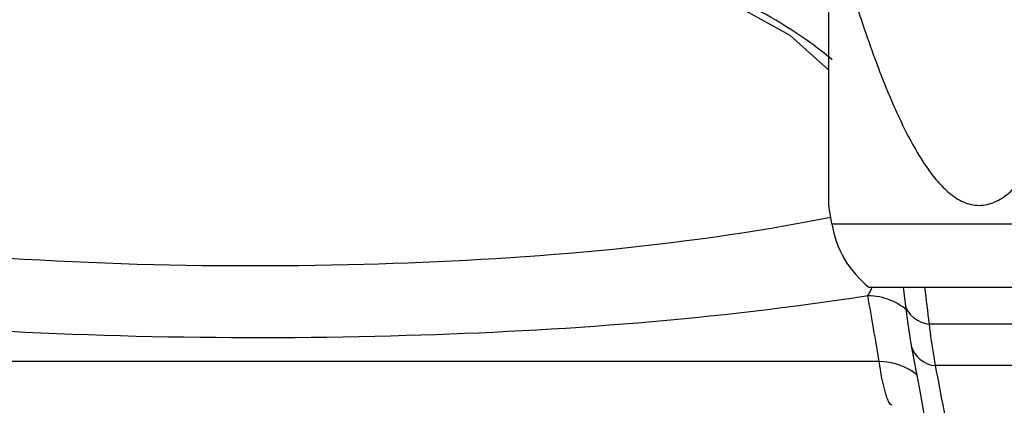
# Model space of a CAD drawing. Header units: millimetres. Extents: x 0 to 9512, y 0 to 6728.
# Tile 41 of 119: x 5004 to 5103, y 1173 to 1212. Entities that reach past the tile are written whole.
import ezdxf

# ---------------------------------------------------------------- set-up
doc = ezdxf.new("R2010")
doc.units = ezdxf.units.MM
doc.header["$LTSCALE"] = 523.16
doc.layers.get('0').update_dxf_attribs({"linetype": 'CONTINUOUS'})
for name, color, linetype in [('304103000094DXF_CONTINUOUS_LINE', 7, 'CONTINUOUS'), ('304109000083DXF_CONTINUOUS_LINE', 7, 'CONTINUOUS'), ('运动范围_DXF_DIMENSION', 7, 'CONTINUOUS')]:
    doc.layers.add(name, color=color, linetype=linetype)
doc.styles.get("Standard").update_dxf_attribs({"font": 'txt', "width": 0.7})
doc.dimstyles.new('DIMSTYLE_18', dxfattribs={"dimtxt": 80, "dimasz": 48, "dimexe": 1, "dimexo": 0, "dimgap": 5, "dimtad": 0, "dimtih": 1, "dimtoh": 1, "dimdec": 1, "dimdsep": 46, "dimtxsty": 'Standard', "dimblk": '_FILLED', "dimblk1": '_FILLED', "dimblk2": '_FILLED', "dimcen": 0.09, "dimclrt": 5, "dimazin": 2, "dimtp": 0.5, "dimtm": 0.5, "dimtfac": 1, "dimtdec": 65535, "dimtofl": 0, "dimtmove": 0, "dimatfit": 3, "dimldrblk": '_FILLED', "dimfxl": 0, "dimtolj": 1, "dimarcsym": 0})

# ---------------------------------------------------------------- blocks, each defined once
blk = doc.blocks.new('*D31')
at = {"layer": '运动范围_DXF_DIMENSION', "color": 2, "linetype": 'Continuous', "transparency": 16777216}
for start, end in [(287.445481, 360), (193, 261.806311)]:
    blk.add_arc((4873.138, 1359.384), 660.059, start, end, dxfattribs=at)
for points in [[(5539.447, 1311.125), (5533.197, 1359.384), (5523.457, 1311.706)], [(4250.211, 1166.638), (4229.996, 1210.903), (4234.762, 1162.475)]]:
    blk.add_solid(points, dxfattribs=at)
blk = doc.blocks.new('_FILLED')
at = {"color": 0, "linetype": 'ByBlock'}
blk.add_solid([(0, 0), (-1, 0.1667), (-1, -0.1667)], dxfattribs=at)

msp = doc.modelspace()

# ---------------------------------------------------------------- linework, layer by layer
at = {"color": 2, "linetype": 'Continuous'}
msp.add_circle((4873.138, 1359.384), 460.97, dxfattribs=at)
at = {"layer": '304103000094DXF_CONTINUOUS_LINE', "color": 7, "linetype": 'Continuous'}
for p, q in [((5092.539, 1185.184), (5092.736, 1183.54)), ((5093.362, 1179.319), (5093.363, 1179.316))]:
    msp.add_line(p, q, dxfattribs=at)
at = {"layer": '304103000094DXF_CONTINUOUS_LINE', "color": 9, "linetype": 'Continuous'}
for p, q in [((5104.595, 1181.499), (5095.172, 1181.499)), ((5090.153, 1177.755), (4995.696, 1177.755)), ((5105.912, 1177.358), (5095.788, 1177.358))]:
    msp.add_line(p, q, dxfattribs=at)
at = {"layer": '304103000094DXF_CONTINUOUS_LINE', "color": 7, "linetype": 'Continuous'}
for points in [[(5073.498, 1214.646), (5081.237, 1210.337), (5085.138, 1206.854)], [(5092.736, 1183.541), (5092.904, 1182.208), (5093.169, 1180.403), (5093.363, 1179.316)], [(5093.362, 1179.319), (5094.184, 1174.994), (5095.029, 1170.259)]]:
    msp.add_lwpolyline(points, dxfattribs=at)
at = {"layer": '304103000094DXF_CONTINUOUS_LINE', "color": 9, "linetype": 'Continuous'}
for centre, radius, start, end in [((5080.751, 1188.967), 9.502, 335.1696, 335.94682), ((3918.974, 1041.718), 1184.474, 6.777295, 6.956846), ((4717.332, 1116.905), 377.754, 9.2698, 10.27949), ((5089.039, 1178.325), 5.985, 50.18579, 67.72308), ((4685.674, 1097.215), 417.871, 9.80909, 11.05726)]:
    msp.add_arc(centre, radius, start, end, dxfattribs=at)
for points, knots in [([(5085.449, 1207.873), (5084.761, 1208.467), (5081.552, 1210.982), (5077.956, 1212.966), (5075.09, 1214.306)], [0, 0, 0, 0, 0.223165, 1, 1, 1, 1]), ([(5085.333, 1192.135), (5069.996, 1189.116), (5037.088, 1186.467), (5004.182, 1187.561), (4987.069, 1189.43)], [0, 0, 0, 0, 0.475906, 1, 1, 1, 1]), ([(5089.023, 1184.315), (5073.793, 1181.925), (5041.444, 1179.535), (5009.059, 1180.182), (4992.179, 1181.443)], [0, 0, 0, 0, 0.476634, 1, 1, 1, 1]), ([(5089.023, 1184.315), (5089.085, 1184.414), (5089.208, 1184.631), (5089.318, 1184.856), (5089.374, 1184.977)], [0, 0, 0, 0, 0.467009, 1, 1, 1, 1]), ([(5095.788, 1177.358), (5095.732, 1177.64), (5095.486, 1179.014), (5095.304, 1180.398), (5095.172, 1181.499)], [0, 0, 0, 0, 0.205769, 1, 1, 1, 1]), ([(5091.046, 1173.871), (5090.96, 1174.068), (5090.544, 1175.335), (5090.33, 1176.654), (5090.153, 1177.755)], [0, 0, 0, 0, 0.161745, 1, 1, 1, 1]), ([(5091.459, 1173.384), (5091.38, 1173.384), (5091.188, 1173.547), (5091.102, 1173.742), (5091.046, 1173.871)], [0, 0, 0, 0, 0.360059, 1, 1, 1, 1])]:
    msp.add_open_spline(points, degree=3, knots=knots, dxfattribs=at)
for points in [[(5091.308, 1183.863), (5090.589, 1184.157), (5089.799, 1184.313), (5089.023, 1184.315)], [(5092.737, 1183.54), (5092.865, 1182.489), (5094.113, 1181.501), (5095.172, 1181.499)], [(5093.364, 1179.316), (5093.566, 1178.298), (5094.749, 1177.36), (5095.788, 1177.358)], [(5093.985, 1176.373), (5092.94, 1177.24), (5091.511, 1177.749), (5090.153, 1177.754)]]:
    msp.add_open_spline(points, degree=3, dxfattribs=at)
at = {"layer": '304109000083DXF_CONTINUOUS_LINE', "color": 7, "linetype": 'Continuous'}
for p, q in [((5085.138, 1193.347), (5085.138, 1221.524)), ((5085.432, 1191.488), (5085.138, 1193.347)), ((5089.138, 1185.184), (5141.138, 1185.184))]:
    msp.add_line(p, q, dxfattribs=at)
at = {"layer": '304109000083DXF_CONTINUOUS_LINE', "color": 9, "linetype": 'Continuous'}
msp.add_line((5085.432, 1191.488), (5144.843, 1191.488), dxfattribs=at)
at = {"layer": '304109000083DXF_CONTINUOUS_LINE', "color": 7, "linetype": 'Continuous'}
msp.add_arc((5095.309, 1193.052), 10, 189, 231.89276, dxfattribs=at)
msp.add_open_spline([(5086.748, 1217.024), (5087.441, 1214.708), (5088.536, 1211.255), (5090.179, 1206.724), (5091.53, 1203.392), (5093.048, 1200.164), (5094.529, 1197.607), (5095.935, 1195.754), (5097.129, 1194.539), (5098.516, 1193.609), (5100.138, 1193.219), (5101.759, 1193.609), (5103.147, 1194.539), (5104.341, 1195.754), (5105.747, 1197.607), (5107.227, 1200.164), (5108.746, 1203.392), (5110.097, 1206.724), (5111.74, 1211.255), (5112.835, 1214.708), (5113.528, 1217.024)], degree=3, knots=[0, 0, 0, 0, 0.128338, 0.192266, 0.255928, 0.319161, 0.381616, 0.412344, 0.442479, 0.471721, 0.499999, 0.528278, 0.55752, 0.587655, 0.618384, 0.680838, 0.744072, 0.807734, 0.871662, 1, 1, 1, 1], dxfattribs=at)

# ---------------------------------------------------------------- dimensions: what is measured, and where the dimension line sits
at = {"layer": '运动范围_DXF_DIMENSION', "color": 2, "linetype": 'Continuous'}
dim = msp.add_angular_dim_2l(base=(4947.859, 703.568), line1=((4236.427, 1212.388), (4229.996, 1210.903)), line2=((5526.596, 1359.384), (5533.197, 1359.384)), dimstyle='DIMSTYLE_18', dxfattribs=at)
dim.commit()
dim.dimension.update_dxf_attribs({"geometry": '*D31', "text_midpoint": (4819.066, 661.369), "dimtype": 162})

doc.saveas('drawing.dxf')
